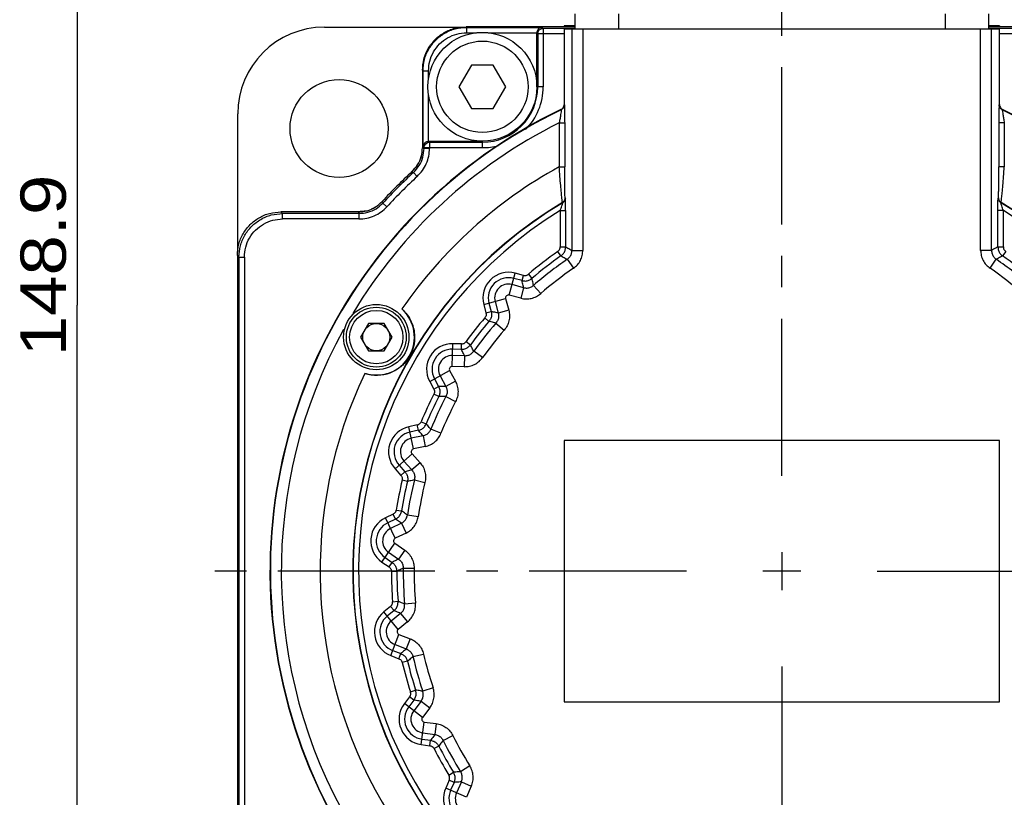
# Model space of a CAD drawing. Extents: x -75 to 555, y -102 to 343.
# Tile 4 of 24: x 16 to 71, y 191 to 234. Entities that reach past the tile are written whole.
import ezdxf
from ezdxf.enums import TextEntityAlignment as Align

# ---------------------------------------------------------------- set-up
doc = ezdxf.new("R2010")
doc.units = 0
doc.header["$LTSCALE"] = 23.1
doc.header["$MEASUREMENT"] = 0
doc.linetypes.add('CENTER', pattern=[0.6, 0.375, -0.075, 0.075, -0.075])
doc.layers.get('0').update_dxf_attribs({"linetype": 'CONTINUOUS'})
doc.layers.add('DEFAULT_1', color=7, linetype='CENTER')
doc.styles.add('TEXTSTYLE_0', font='txt', dxfattribs={"width": 0.8})
doc.dimstyles.new('DIMSTYLE_4', dxfattribs={"dimtxt": 2.5, "dimasz": 0.18, "dimexe": 0.18, "dimexo": 0.0625, "dimgap": 0.09, "dimtad": 0, "dimtih": 1, "dimtoh": 1, "dimdec": 4, "dimlfac": 1.666667, "dimzin": 0, "dimdsep": 46, "dimtxsty": 'Standard', "dimcen": 0.09, "dimadec": 0, "dimazin": 0, "dimtp": 0.1, "dimtm": 0.1, "dimtfac": 1, "dimtdec": 4, "dimtofl": 0, "dimtmove": 0, "dimatfit": 0, "dimfxl": 0, "dimtolj": 1, "dimtzin": 0, "dimarcsym": 0})

# ---------------------------------------------------------------- blocks, each defined once
blk = doc.blocks.new('*D10')
at = {"color": 7, "linetype": 'Continuous'}
for p, q in [((47.714, 262.886), (18.213, 262.886)), ((19.413, 262.886), (19.413, 218.231)), ((19.413, 173.576), (19.413, 218.231)), ((27.239, 173.576), (18.213, 173.576))]:
    blk.add_line(p, q, dxfattribs=at)
for points in [[(19.763, 261.086), (19.413, 262.886), (19.063, 261.086)], [(19.063, 175.376), (19.413, 173.576), (19.763, 175.376)]]:
    blk.add_solid(points, dxfattribs=at)
at = {"color": 7, "linetype": 'Continuous', "style": 'TEXTSTYLE_0', "width": 1.090909}
blk.add_text('148.9', height=2.5, rotation=90, dxfattribs=at).set_placement((18.788, 215.427), (18.788, 225.427), align=Align.FIT)
blk = doc.blocks.new('*D11')
at = {"color": 7, "linetype": 'Continuous'}
for p, q in [((68.764, 247.526), (98.407, 247.526)), ((97.207, 247.526), (97.207, 210.551)), ((97.207, 173.576), (97.207, 210.551)), ((89.239, 173.576), (98.407, 173.576))]:
    blk.add_line(p, q, dxfattribs=at)
for points in [[(97.557, 245.726), (97.207, 247.526), (96.857, 245.726)], [(96.857, 175.376), (97.207, 173.576), (97.557, 175.376)]]:
    blk.add_solid(points, dxfattribs=at)
at = {"color": 7, "linetype": 'Continuous', "style": 'TEXTSTYLE_0', "width": 1.090909}
blk.add_text('123.3', height=2.5, rotation=90, dxfattribs=at).set_placement((96.582, 206.394), (96.582, 216.394), align=Align.FIT)

msp = doc.modelspace()

# ---------------------------------------------------------------- linework, layer by layer
at = {"color": 7, "linetype": 'Continuous'}
for p, q in [((46.839069, 234.29614), (46.839069, 233.45614)), ((49.239069, 234.29614), (49.239069, 233.45614)), ((67.239069, 234.29614), (67.239069, 233.45614)), ((69.639069, 234.29614), (69.639069, 233.45614)), ((33.039069, 233.555194), (40.679705, 233.555194)), ((40.838704, 233.57614), (40.870214, 233.544629)), ((46.839069, 233.57614), (40.838704, 233.57614)), ((40.870214, 233.544629), (40.870214, 233.244675)), ((40.870214, 233.544629), (45.033879, 233.544629)), ((45.09148, 233.487027), (45.033879, 233.544629)), ((45.09148, 233.487027), (45.09148, 230.267981)), ((46.839069, 233.487027), (45.09148, 233.487027)), ((46.239069, 233.63614), (46.239069, 233.57614)), ((46.839069, 233.63614), (46.239069, 233.63614)), ((46.239069, 233.45614), (46.239069, 229.285253)), ((46.239069, 233.45614), (70.239069, 233.45614)), ((46.67912, 233.45614), (46.67912, 221.258429)), ((47.279028, 233.45614), (47.279028, 221.258429)), ((69.19911, 221.258429), (69.19911, 233.45614)), ((70.239069, 233.63614), (69.639069, 233.63614)), ((75.639435, 233.57614), (69.639069, 233.57614)), ((75.550323, 233.487027), (69.639069, 233.487027)), ((69.799019, 221.258429), (69.799019, 233.45614)), ((70.239069, 233.63614), (70.239069, 233.57614)), ((70.239069, 229.285253), (70.239069, 233.45614)), ((40.870214, 233.244675), (41.413205, 233.244675)), ((42.064934, 233.244675), (44.739069, 233.244675)), ((44.739069, 230.267981), (44.739069, 233.244675)), ((44.791526, 233.187073), (44.739069, 233.23953)), ((44.791526, 233.187073), (44.791526, 230.267981)), ((46.239069, 233.187073), (44.791526, 233.187073)), ((75.550323, 233.187073), (70.239069, 233.187073)), ((38.439069, 231.176505), (38.439069, 226.9144)), ((38.439069, 231.176505), (38.47058, 231.144995)), ((38.47058, 226.973172), (38.47058, 231.144995)), ((38.47058, 231.144995), (38.770534, 231.144995)), ((38.770534, 230.699197), (38.770534, 231.144995)), ((41.14189, 231.467981), (40.449069, 230.267981)), ((42.336249, 231.467981), (41.14189, 231.467981)), ((43.029069, 230.267981), (42.336249, 231.467981)), ((40.449069, 230.267981), (41.14189, 229.067981)), ((42.336249, 229.067981), (43.029069, 230.267981)), ((45.09148, 230.267981), (44.739069, 230.267981)), ((38.770534, 227.267981), (38.770534, 229.836765)), ((41.14189, 229.067981), (42.336249, 229.067981)), ((46.089571, 229.001294), (46.068569, 229.014672)), ((46.260198, 229.271936), (46.239069, 229.285253)), ((70.217941, 229.271936), (70.239069, 229.285253)), ((70.388568, 229.001294), (70.40957, 229.014672)), ((28.260015, 221.135504), (28.260015, 228.77614)), ((45.975679, 228.278537), (45.975679, 225.862288)), ((45.975679, 228.278537), (46.275634, 228.278537)), ((46.275634, 228.278537), (46.275634, 225.862288)), ((70.202505, 228.278537), (70.202505, 225.862288)), ((70.502459, 228.278537), (70.202505, 228.278537)), ((70.502459, 228.278537), (70.502459, 225.862288)), ((38.528182, 226.91557), (38.47058, 226.973172)), ((38.528182, 226.91557), (38.528182, 226.875421)), ((38.528182, 226.91557), (41.739069, 226.91557)), ((38.828136, 226.875421), (38.528182, 226.875421)), ((38.770534, 227.267981), (41.739069, 227.267981)), ((38.828136, 227.215525), (38.775679, 227.267981)), ((38.828136, 227.215525), (38.828136, 226.875421)), ((38.828136, 227.215525), (41.739069, 227.215525)), ((41.739069, 226.91557), (41.739069, 227.267981)), ((45.975679, 225.862288), (46.275634, 225.862288)), ((70.502459, 225.862288), (70.202505, 225.862288)), ((37.949284, 225.553078), (38.152755, 225.332687)), ((46.317709, 224.139913), (46.301359, 224.149213)), ((70.16043, 224.139913), (70.176779, 224.149213)), ((36.482522, 223.662454), (36.262131, 223.865925)), ((46.171, 223.88206), (46.154751, 223.891419)), ((70.307139, 223.88206), (70.323388, 223.891419)), ((30.638704, 223.37614), (30.727816, 223.287027)), ((34.900809, 223.37614), (30.638704, 223.37614)), ((30.727816, 222.987073), (30.727816, 223.287027)), ((34.939788, 223.287027), (30.727816, 223.287027)), ((34.939788, 223.287027), (34.939788, 222.987073)), ((46.028044, 223.445183), (46.028044, 221.442147)), ((46.028044, 223.445183), (46.327999, 223.445183)), ((46.327999, 223.445183), (46.327999, 221.442147)), ((70.450094, 223.445183), (70.15014, 223.445183)), ((70.15014, 221.442147), (70.15014, 223.445183)), ((70.450094, 221.442147), (70.450094, 223.445183)), ((34.939788, 222.987073), (30.727816, 222.987073)), ((46.028044, 221.442147), (46.327999, 221.442147)), ((70.15014, 221.442147), (70.450094, 221.442147)), ((28.239069, 220.976505), (28.239069, 186.175774)), ((28.239069, 220.976505), (28.328182, 220.887393)), ((28.328182, 220.887393), (28.328182, 190.428551)), ((28.328182, 220.887393), (28.628136, 220.887393)), ((28.628136, 220.887393), (28.628136, 190.128596)), ((46.072203, 220.950744), (45.900147, 221.196446)), ((46.67912, 221.258429), (47.279028, 221.258429)), ((69.799019, 221.258429), (69.19911, 221.258429)), ((70.577992, 221.196446), (70.405935, 220.950744)), ((46.419139, 220.764122), (46.759067, 220.269815)), ((69.719072, 220.269815), (70.059, 220.764122)), ((43.219117, 218.792102), (43.542895, 220.000459)), ((44.002895, 219.877203), (43.542895, 220.000459)), ((43.925261, 219.587469), (44.002895, 219.877203)), ((44.275243, 219.938772), (44.469958, 219.710608)), ((44.013663, 219.200275), (43.374384, 219.371569)), ((43.925261, 219.587469), (43.465261, 219.710726)), ((44.95559, 218.873801), (44.562261, 219.326772)), ((43.858396, 218.620807), (43.219117, 218.792102)), ((44.013663, 219.200275), (43.858396, 218.620807)), ((41.81475, 218.272314), (43.023107, 218.596092)), ((41.81475, 218.272314), (41.938006, 217.812314)), ((42.104483, 218.349948), (42.22774, 217.889948)), ((42.44364, 218.440825), (42.614934, 217.801546)), ((43.023107, 218.596092), (43.194402, 217.956813)), ((41.938006, 217.812314), (42.22774, 217.889948)), ((43.194402, 217.956813), (42.614934, 217.801546)), ((35.458627, 217.22614), (35.025614, 216.47614)), ((36.332601, 217.22614), (35.458627, 217.22614)), ((36.765614, 216.47614), (36.332601, 217.22614)), ((42.104601, 217.345251), (41.876437, 217.539966)), ((42.488437, 217.252948), (42.941408, 216.859619)), ((35.025614, 216.47614), (35.458627, 215.72614)), ((36.332601, 215.72614), (36.765614, 216.47614)), ((40.082023, 214.865345), (40.11477, 216.1159)), ((40.590834, 216.103434), (40.11477, 216.1159)), ((40.582982, 215.803583), (40.590834, 216.103434)), ((40.841284, 216.226881), (41.083883, 216.050477)), ((35.458627, 215.72614), (36.332601, 215.72614)), ((40.759331, 215.447724), (40.097727, 215.465048)), ((40.582982, 215.803583), (40.106918, 215.816049)), ((40.759331, 215.447724), (40.743627, 214.848021)), ((41.751446, 215.350159), (41.26324, 215.698793)), ((40.743627, 214.848021), (40.082023, 214.865345)), ((38.837801, 214.032076), (39.937187, 214.628994)), ((39.409977, 214.342742), (39.725775, 213.761115)), ((39.937187, 214.628994), (40.252985, 214.047366)), ((38.837801, 214.032076), (39.065037, 213.61356)), ((39.101406, 214.175202), (39.328642, 213.756686)), ((40.252985, 214.047366), (39.725775, 213.761115)), ((39.065037, 213.61356), (39.328642, 213.756686)), ((39.336062, 213.198293), (39.068747, 213.334363)), ((39.730841, 213.198145), (40.263117, 212.921427)), ((38.154017, 211.637405), (37.688197, 211.538392)), ((38.216381, 211.344006), (38.154017, 211.637405)), ((38.368729, 211.815908), (38.645806, 211.701011)), ((37.948291, 210.314745), (37.688197, 211.538392)), ((38.216381, 211.344006), (37.750561, 211.244993)), ((39.45841, 211.175883), (38.902306, 211.400914)), ((38.470931, 211.039147), (37.823563, 210.901545)), ((38.470931, 211.039147), (38.595659, 210.452348)), ((46.239069, 210.77614), (46.239069, 196.37614)), ((70.239069, 210.77614), (46.239069, 210.77614)), ((70.239069, 196.37614), (70.239069, 210.77614)), ((36.93297, 209.214042), (37.862632, 210.051113)), ((37.862632, 210.051113), (38.305483, 209.559277)), ((38.595659, 210.452348), (37.948291, 210.314745)), ((37.416813, 209.649696), (37.859664, 209.15786)), ((38.305483, 209.559277), (37.859664, 209.15786)), ((36.93297, 209.214042), (37.251628, 208.860136)), ((37.155879, 209.41475), (37.474537, 209.060845)), ((37.251628, 208.860136), (37.474537, 209.060845)), ((37.612107, 208.519612), (37.320412, 208.58952)), ((37.996012, 208.611628), (38.57818, 208.466813)), ((36.827104, 206.72591), (36.397268, 206.520889)), ((36.956237, 206.455175), (36.827104, 206.72591)), ((36.994213, 206.949604), (37.290456, 206.902563)), ((36.935831, 205.391769), (36.397268, 206.520889)), ((36.956237, 206.455175), (36.526402, 206.250154)), ((37.274922, 206.218163), (36.677563, 205.933238)), ((37.274922, 206.218163), (37.533189, 205.676694)), ((38.203196, 206.581643), (37.609925, 206.670637)), ((37.533189, 205.676694), (36.935831, 205.391769)), ((36.205517, 204.084456), (36.914082, 205.115424)), ((36.914082, 205.115424), (37.459514, 204.74056)), ((36.57429, 204.621024), (37.119722, 204.246159)), ((37.459514, 204.74056), (37.119722, 204.246159)), ((58.239069, 204.62614), (58.239069, 202.52614)), ((36.205517, 204.084456), (36.597988, 203.814718)), ((36.375413, 204.331656), (36.767884, 204.061918)), ((36.597988, 203.814718), (36.767884, 204.061918)), ((37.028, 203.567755), (36.728046, 203.567636)), ((37.379818, 203.746849), (37.979707, 203.74194)), ((59.289069, 203.57614), (57.189069, 203.57614)), ((36.79369, 201.896881), (37.092729, 201.920297)), ((36.683419, 201.640357), (36.313321, 201.340658)), ((37.100591, 200.368461), (36.313321, 201.340658)), ((36.872186, 201.407249), (36.502088, 201.10755)), ((36.872186, 201.407249), (36.683419, 201.640357)), ((38.055168, 201.821319), (37.457514, 201.769358)), ((37.237395, 201.251181), (36.723056, 200.834677)), ((37.61493, 200.784964), (37.100591, 200.368461)), ((37.237395, 201.251181), (37.61493, 200.784964)), ((36.695642, 198.92678), (37.143954, 200.094674)), ((37.143954, 200.094674), (37.761826, 199.857496)), ((37.761826, 199.857496), (37.546838, 199.297433)), ((36.803136, 199.206812), (37.247732, 199.036147)), ((36.928966, 199.534611), (37.546838, 199.297433)), ((36.695642, 198.92678), (37.140238, 198.756116)), ((37.140238, 198.756116), (37.247732, 199.036147)), ((37.616021, 198.616361), (37.324383, 198.546223)), ((37.91631, 198.872637), (38.500769, 199.007905)), ((37.778243, 196.936955), (38.063553, 197.029533)), ((39.022506, 197.157967), (38.453495, 196.967922)), ((37.730903, 196.661776), (37.440994, 196.28396)), ((37.968872, 196.479176), (37.678964, 196.101359)), ((37.968872, 196.479176), (37.730903, 196.661776)), ((38.433466, 195.522409), (37.440994, 196.28396)), ((38.360424, 196.412676), (37.957527, 195.887611)), ((38.360424, 196.412676), (38.836363, 196.047475)), ((38.836363, 196.047475), (38.433466, 195.522409)), ((46.239069, 196.37614), (70.239069, 196.37614)), ((38.37626, 194.026029), (38.539546, 195.266311)), ((38.539546, 195.266311), (39.195714, 195.179925)), ((39.195714, 195.179925), (39.11741, 194.585148)), ((38.415412, 194.323417), (38.887564, 194.261257)), ((38.461242, 194.671534), (39.11741, 194.585148)), ((38.848412, 193.963869), (38.887564, 194.261257)), ((39.57584, 194.258341), (40.112573, 194.526311)), ((38.37626, 194.026029), (38.848412, 193.963869)), ((39.343675, 193.939045), (39.076468, 193.802763)), ((41.051754, 192.849284), (40.54283, 192.531657)), ((39.893464, 192.343911), (40.149279, 192.500536)), ((39.911671, 192.065284), (39.717972, 191.630229)), ((40.860803, 191.121408), (39.717972, 191.630229)), ((40.185693, 191.943282), (39.911671, 192.065284)), ((40.185693, 191.943282), (39.991994, 191.508227)), ((40.58195, 191.970025), (40.312759, 191.365413)), ((40.58195, 191.970025), (41.129993, 191.72602)), ((41.129993, 191.72602), (40.860803, 191.121408))]:
    msp.add_line(p, q, dxfattribs=at)
for points in [[(44.791526, 233.187073), (44.814385, 233.30184), (44.879413, 233.399141), (44.976714, 233.464169), (45.09148, 233.487027)], [(38.528182, 226.91557), (38.55104, 227.030337), (38.616068, 227.127638), (38.713369, 227.192666), (38.828136, 227.215525)]]:
    msp.add_lwpolyline(points, dxfattribs=at)
for centre, radius in [((41.739069, 230.267981), 3), ((41.739069, 230.267981), 2.52), ((33.843885, 227.971324), 2.7), ((35.895614, 216.47614), 1.8), ((35.895614, 216.47614), 1.65), ((35.895614, 216.47614), 1.47), ((35.895614, 216.47614), 0.75)]:
    msp.add_circle(centre, radius, dxfattribs=at)
for centre, radius, start, end in [((33.039069, 228.77614), 4.779054, 90, 180), ((41.739069, 230.267981), 3.052457, 270, 360), ((41.739069, 230.267981), 3.352411, 315.3164967, 360), ((58.239069, 203.57614), 28.2, 115.567748, 64.432252), ((58.239069, 203.57614), 28.178871, 115.5409652, 64.4590348), ((58.239069, 203.57614), 27.578963, 116.401886, 148.9921374), ((41.739069, 230.267981), 3.352411, 270, 285.284159), ((58.239069, 203.57614), 25.437436, 118.822652, 145.3725437), ((58.239069, 203.57614), 30, 132.784479, 137.215521), ((58.239069, 203.57614), 29.910888, 132.7141491, 137.2858509), ((58.239069, 203.57614), 29.610933, 132.7141491, 137.2858509), ((58.239069, 203.57614), 23.63771, 120.7458283, 59.2541717), ((58.239069, 203.57614), 23.621361, 120.7235607, 59.2764393), ((58.239069, 203.57614), 23.321407, 121.5738603, 58.4261397), ((58.239069, 203.57614), 21.511025, 125.0022944, 130.477351), ((58.239069, 203.57614), 21.211071, 125.0022944, 130.477351), ((58.239069, 203.57614), 21.211071, 49.522649, 54.9977056), ((58.239069, 203.57614), 20.85995, 124.5157485, 130.9688915), ((58.239069, 203.57614), 20.85995, 49.0311085, 55.4842515), ((43.177695, 218.637514), 1.411025, 75, 195), ((43.177695, 218.637514), 1.111071, 75, 195), ((58.239069, 203.57614), 20.260041, 124.5157485, 130.9688915), ((58.239069, 203.57614), 20.260041, 49.0311085, 55.4842515), ((43.177695, 218.637514), 0.75995, 75, 195), ((43.177695, 218.637514), 0.160041, 75, 195), ((35.895614, 216.47614), 2.1, 252.2474458, 47.7525542), ((58.239069, 203.57614), 21.511025, 139.522649, 143.977351), ((58.239069, 203.57614), 21.211071, 139.522649, 143.977351), ((58.239069, 203.57614), 20.85995, 139.0311085, 144.4688915), ((58.239069, 203.57614), 27.578963, 151.127441, 269.1920891), ((58.239069, 203.57614), 20.260041, 139.0311085, 144.4688915), ((58.239069, 203.57614), 27.578963, 270.8079026, 28.8725592), ((40.077834, 214.705359), 1.411025, 88.5, 208.5), ((40.077834, 214.705359), 1.111071, 88.5, 208.5), ((40.077834, 214.705359), 0.75995, 88.5, 208.5), ((40.077834, 214.705359), 0.160041, 88.5, 208.5), ((58.239069, 203.57614), 25.437436, 154.6274563, 265.3725437), ((58.239069, 203.57614), 25.437436, 274.6274563, 25.3725437), ((58.239069, 203.57614), 21.511025, 153.022649, 157.477351), ((58.239069, 203.57614), 21.211071, 153.022649, 157.477351), ((58.239069, 203.57614), 20.85995, 152.5311085, 157.9688915), ((58.239069, 203.57614), 20.260041, 152.5311085, 157.9688915), ((37.981566, 210.158202), 1.411025, 102, 222), ((37.981566, 210.158202), 1.111071, 102, 222), ((37.981566, 210.158202), 0.75995, 102, 222), ((37.981566, 210.158202), 0.160041, 102, 222), ((58.239069, 203.57614), 21.511025, 166.522649, 170.977351), ((58.239069, 203.57614), 21.211071, 166.522649, 170.977351), ((58.239069, 203.57614), 20.85995, 166.0311085, 171.4688915), ((58.239069, 203.57614), 20.260041, 166.0311085, 171.4688915), ((37.00473, 205.247318), 1.411025, 115.5, 235.5), ((37.00473, 205.247318), 1.111071, 115.5, 235.5), ((37.00473, 205.247318), 0.75995, 115.5, 235.5), ((37.00473, 205.247318), 0.160041, 115.5, 235.5), ((58.239069, 203.57614), 21.511025, 180.022649, 184.477351), ((58.239069, 203.57614), 21.211071, 180.022649, 184.477351), ((58.239069, 203.57614), 20.85995, 179.5311085, 184.9688915), ((58.239069, 203.57614), 20.260041, 179.5311085, 184.9688915), ((37.201308, 200.244086), 1.411025, 129, 249), ((37.201308, 200.244086), 1.111071, 129, 249), ((37.201308, 200.244086), 0.75995, 129, 249), ((37.201308, 200.244086), 0.160041, 129, 249), ((58.239069, 203.57614), 21.211071, 193.522649, 197.977351), ((58.239069, 203.57614), 20.85995, 193.0311085, 198.4688915), ((58.239069, 203.57614), 20.260041, 193.0311085, 198.4688915), ((58.239069, 203.57614), 21.511025, 193.522649, 197.977351), ((38.560435, 195.424983), 1.411025, 142.5, 262.5), ((38.560435, 195.424983), 1.111071, 142.5, 262.5), ((38.560435, 195.424983), 0.75995, 142.5, 262.5), ((38.560435, 195.424983), 0.160041, 142.5, 262.5), ((58.239069, 203.57614), 20.85995, 206.5311085, 211.9688915), ((58.239069, 203.57614), 20.260041, 206.5311085, 211.9688915), ((58.239069, 203.57614), 21.511025, 207.022649, 211.477351), ((58.239069, 203.57614), 21.211071, 207.022649, 211.477351), ((41.007007, 191.056314), 1.411025, 156, 276), ((41.007007, 191.056314), 1.111071, 156, 276), ((41.007007, 191.056314), 0.75995, 156, 276)]:
    msp.add_arc(centre, radius, start, end, dxfattribs=at)
for points in [[(38.439069, 231.176505), (38.520957, 231.798103), (38.760325, 232.376014), (39.141862, 232.873347), (39.639195, 233.254884), (40.217106, 233.494252), (40.838704, 233.57614)], [(38.47058, 231.144995), (38.552308, 231.765901), (38.791972, 232.344649), (39.173411, 232.8418), (39.670563, 233.223238), (40.249311, 233.462901), (40.870214, 233.544629)], [(44.753504, 233.332405), (44.739113, 233.244675)], [(44.938336, 233.526744), (44.857206, 233.481663), (44.794062, 233.414874), (44.753504, 233.332405)], [(45.033879, 233.544629), (44.938336, 233.526744)], [(38.770534, 231.144995), (38.840777, 231.683607), (39.050508, 232.192613), (39.385477, 232.629731), (39.822595, 232.964701), (40.331602, 233.174432), (40.870214, 233.244675)], [(46.089571, 229.001294), (46.088423, 228.972185), (46.076955, 228.884574), (46.054184, 228.735935), (46.019987, 228.52989), (45.975679, 228.278537)], [(46.239069, 229.285253), (46.218249, 229.175446), (46.158637, 229.080844), (46.068569, 229.014672)], [(46.260198, 229.271936), (46.239339, 229.162077), (46.179701, 229.067481), (46.089571, 229.001294)], [(46.260198, 229.271936), (46.264624, 229.228512), (46.268834, 229.100178), (46.272365, 228.88903), (46.274774, 228.605513), (46.275634, 228.278537)], [(70.217941, 229.271936), (70.213519, 229.22859), (70.209312, 229.10051), (70.205778, 228.889354), (70.203366, 228.605723), (70.202505, 228.278537)], [(70.388568, 229.001294), (70.298438, 229.067481), (70.2388, 229.162077), (70.217941, 229.271936)], [(70.239069, 229.285253), (70.25989, 229.175446), (70.319501, 229.080844), (70.40957, 229.014672)], [(70.388568, 229.001294), (70.389713, 228.972259), (70.401136, 228.88494), (70.42389, 228.736353), (70.45808, 228.530292), (70.502459, 228.278537)], [(37.861794, 225.593556), (38.174218, 225.974623), (38.371611, 226.426271), (38.439069, 226.9144)], [(37.949284, 225.553078), (38.262606, 225.934459), (38.460497, 226.386484), (38.528182, 226.875421)], [(38.152755, 225.332687), (38.437648, 225.655862), (38.651897, 226.033375), (38.783939, 226.446875), (38.828136, 226.875421)], [(38.439069, 226.9144), (38.468788, 226.901408), (38.498492, 226.888415), (38.513435, 226.881876)], [(38.47058, 226.973172), (38.488465, 227.068714)], [(38.488465, 227.068714), (38.533546, 227.149844), (38.600335, 227.212989), (38.682804, 227.253547)], [(38.513435, 226.881876), (38.528182, 226.875421)], [(38.682804, 227.253547), (38.770534, 227.267937)], [(38.347476, 226.347509), (38.288473, 226.193651)], [(38.371611, 226.426271), (38.347476, 226.347509)], [(38.147787, 225.932795), (37.861794, 225.593556)], [(46.154751, 223.891419), (46.143151, 223.954267), (46.122387, 224.13432), (46.09315, 224.430883), (46.056973, 224.835564), (46.016584, 225.325581), (45.975679, 225.862288)], [(46.301359, 224.149213), (46.29535, 224.199421), (46.28944, 224.348958), (46.284056, 224.600445), (46.279619, 224.952076), (46.276668, 225.385278), (46.275634, 225.862288)], [(70.176779, 224.149213), (70.182783, 224.199336), (70.188688, 224.348574), (70.194074, 224.599946), (70.198514, 224.951548), (70.20147, 225.384964), (70.202505, 225.862288)], [(70.323388, 223.891419), (70.334966, 223.954107), (70.355685, 224.133697), (70.384913, 224.430084), (70.421103, 224.834837), (70.461523, 225.325176), (70.502459, 225.862288)], [(37.861794, 225.593556), (37.890981, 225.580061), (37.920144, 225.566568), (37.949284, 225.553078)], [(46.154751, 223.891419), (46.232837, 223.958414), (46.283701, 224.047852), (46.301359, 224.149213)], [(46.317709, 224.139913), (46.300037, 224.038516), (46.249137, 223.949054), (46.171, 223.88206)], [(46.327999, 223.445183), (46.327396, 223.679883), (46.325725, 223.880674), (46.32334, 224.025867), (46.320574, 224.111499), (46.317709, 224.139913)], [(70.15014, 223.445183), (70.150741, 223.679515), (70.152407, 223.8801), (70.154787, 224.025353), (70.157559, 224.111382), (70.16043, 224.139913)], [(70.307139, 223.88206), (70.229002, 223.949054), (70.178102, 224.038516), (70.16043, 224.139913)], [(70.176779, 224.149213), (70.194438, 224.047852), (70.245302, 223.958414), (70.323388, 223.891419)], [(34.900809, 223.37614), (35.388938, 223.443598), (35.840586, 223.640991), (36.221653, 223.953415)], [(34.939788, 223.287027), (35.428707, 223.354706), (35.880734, 223.552593), (36.262131, 223.865925)], [(34.939788, 222.987073), (35.368335, 223.03127), (35.781836, 223.163313), (36.159348, 223.377561), (36.482522, 223.662454)], [(35.769374, 223.599579), (35.621556, 223.526735)], [(35.840586, 223.640991), (35.769374, 223.599579)], [(36.221653, 223.953415), (36.235148, 223.924228), (36.248641, 223.895065), (36.262131, 223.865925)], [(46.028044, 223.445183), (46.076508, 223.585334), (46.11683, 223.7052), (46.147638, 223.79988), (46.166421, 223.861434), (46.171, 223.88206)], [(70.450094, 223.445183), (70.401594, 223.585393), (70.361265, 223.705264), (70.330464, 223.799912), (70.311718, 223.861432), (70.307139, 223.88206)], [(28.239069, 220.976505), (28.320957, 221.598103), (28.560325, 222.176014), (28.941862, 222.673347), (29.439195, 223.054884), (30.017106, 223.294252), (30.638704, 223.37614)], [(28.328182, 220.887393), (28.40991, 221.508299), (28.649574, 222.087047), (29.031013, 222.584198), (29.528164, 222.965637), (30.106912, 223.2053), (30.727816, 223.287027)], [(35.341126, 223.430853), (34.900809, 223.37614)], [(34.900809, 223.37614), (34.913801, 223.346421), (34.926794, 223.316717), (34.939788, 223.287027)], [(28.628136, 220.887393), (28.698378, 221.426005), (28.90811, 221.935012), (29.243079, 222.37213), (29.680197, 222.707099), (30.189204, 222.916831), (30.727816, 222.987073)], [(45.900147, 221.196446), (45.96817, 221.26233), (46.013096, 221.348635), (46.028044, 221.442147)], [(46.072203, 220.950744), (46.209257, 221.083878), (46.29756, 221.253515), (46.327999, 221.442147)], [(46.327999, 221.442147), (46.445349, 221.380957), (46.562389, 221.319718), (46.67912, 221.258429)], [(70.15014, 221.442147), (70.03279, 221.380957), (69.91575, 221.319718), (69.799019, 221.258429)], [(70.15014, 221.442147), (70.180579, 221.253515), (70.268882, 221.083878), (70.405935, 220.950744)], [(70.450094, 221.442147), (70.465043, 221.348635), (70.509968, 221.26233), (70.577992, 221.196446)], [(46.072203, 220.950744), (46.188346, 220.888493), (46.303991, 220.826286), (46.419139, 220.764122)], [(46.419139, 220.764122), (46.558411, 220.897479), (46.648152, 221.068105), (46.67912, 221.258429)], [(46.759067, 220.269815), (46.975246, 220.460502), (47.141114, 220.699922), (47.244402, 220.972255), (47.279028, 221.258429)], [(69.19911, 221.258429), (69.233736, 220.972254), (69.337025, 220.699921), (69.502893, 220.460502), (69.719072, 220.269815)], [(69.799019, 221.258429), (69.829985, 221.068109), (69.919725, 220.897483), (70.059, 220.764122)], [(70.405935, 220.950744), (70.289793, 220.888493), (70.174148, 220.826286), (70.059, 220.764122)], [(44.002895, 219.877203), (44.097904, 219.867486), (44.193653, 219.889131), (44.275243, 219.938772)], [(43.925261, 219.587469), (44.117013, 219.568149), (44.305164, 219.610684), (44.469958, 219.710608)], [(44.013663, 219.200275), (43.984067, 219.329052), (43.9546, 219.458116), (43.925261, 219.587469)], [(44.013663, 219.200275), (44.207202, 219.181032), (44.396685, 219.224723), (44.562261, 219.326772)], [(44.562261, 219.326772), (44.531407, 219.454221), (44.50064, 219.582166), (44.469958, 219.710608)], [(43.858396, 218.620807), (44.146279, 218.580136), (44.438515, 218.6106), (44.714583, 218.711177), (44.95559, 218.873801)], [(37.307515, 218.030661), (37.596326, 217.709517), (37.825053, 217.314108), (37.958353, 216.908181), (38.006678, 216.535527), (37.996092, 216.219812), (37.948598, 215.948081), (37.87184, 215.700388), (37.750818, 215.439844), (37.581985, 215.185675), (37.400953, 214.983078), (37.18284, 214.796308), (36.908684, 214.62294), (36.556536, 214.474913), (36.13334, 214.386075), (35.674609, 214.386942), (35.25531, 214.476137)], [(41.938006, 217.812314), (41.947724, 217.717308), (41.926077, 217.621553), (41.876437, 217.539966)], [(42.22774, 217.889948), (42.247058, 217.698167), (42.204536, 217.510073), (42.104601, 217.345251)], [(42.614934, 217.801546), (42.486158, 217.831142), (42.357093, 217.860609), (42.22774, 217.889948)], [(42.614934, 217.801546), (42.634175, 217.607973), (42.5905, 217.418557), (42.488437, 217.252948)], [(43.194402, 217.956813), (43.235073, 217.66893), (43.204609, 217.376694), (43.104032, 217.100626), (42.941408, 216.859619)], [(42.488437, 217.252948), (42.360988, 217.283802), (42.233043, 217.314569), (42.104601, 217.345251)], [(40.582982, 215.803583), (40.773946, 215.82956), (40.946968, 215.914842), (41.083883, 216.050477)], [(40.590834, 216.103434), (40.685487, 216.116165), (40.773537, 216.159565), (40.841284, 216.226881)], [(41.26324, 215.698793), (41.203487, 215.815518), (41.143701, 215.932746), (41.083883, 216.050477)], [(40.759331, 215.447724), (40.70049, 215.566033), (40.641707, 215.684653), (40.582982, 215.803583)], [(40.759331, 215.447724), (40.952014, 215.474194), (41.126062, 215.560911), (41.26324, 215.698793)], [(40.743627, 214.848021), (41.033051, 214.875678), (41.3101, 214.973521), (41.555062, 215.135766), (41.751446, 215.350159)], [(40.252985, 214.047366), (40.359738, 213.776932), (40.398337, 213.485659), (40.364985, 213.193739), (40.263117, 212.921427)], [(39.065037, 213.61356), (39.096665, 213.523447), (39.097969, 213.425285), (39.068747, 213.334363)], [(39.725775, 213.761115), (39.593648, 213.75983), (39.46127, 213.758354), (39.328642, 213.756686)], [(39.328642, 213.756686), (39.392197, 213.574713), (39.394759, 213.38189), (39.336062, 213.198293)], [(39.725775, 213.761115), (39.789673, 213.577382), (39.791423, 213.383005), (39.730841, 213.198145)], [(39.730841, 213.198145), (39.599711, 213.198393), (39.468118, 213.198443), (39.336062, 213.198293)], [(38.154017, 211.637405), (38.243083, 211.671881), (38.318568, 211.734636), (38.368729, 211.815908)], [(38.216381, 211.344006), (38.396005, 211.413845), (38.544338, 211.537162), (38.645806, 211.701011)], [(38.902306, 211.400914), (38.816955, 211.500465), (38.731455, 211.600497), (38.645806, 211.701011)], [(38.470931, 211.039147), (38.386097, 211.140451), (38.301248, 211.242071), (38.216381, 211.344006)], [(38.470931, 211.039147), (38.652111, 211.109866), (38.801106, 211.234819), (38.902306, 211.400914)], [(38.595659, 210.452348), (38.870629, 210.546806), (39.117183, 210.706621), (39.317501, 210.921569), (39.45841, 211.175883)], [(38.305483, 209.559277), (38.472417, 209.321236), (38.577947, 209.047022), (38.613664, 208.755381), (38.57818, 208.466813)], [(37.859664, 209.15786), (37.731487, 209.125767), (37.603111, 209.093428), (37.474537, 209.060845)], [(37.474537, 209.060845), (37.578817, 208.898737), (37.626322, 208.711839), (37.612107, 208.519612)], [(37.859664, 209.15786), (37.964688, 208.994121), (38.011766, 208.805523), (37.996012, 208.611628)], [(37.251628, 208.860136), (37.303418, 208.779897), (37.327602, 208.684751), (37.320412, 208.58952)], [(37.996012, 208.611628), (37.868447, 208.581258), (37.740479, 208.550586), (37.612107, 208.519612)], [(36.827104, 206.72591), (36.90566, 206.780224), (36.96441, 206.858868), (36.994213, 206.949604)], [(36.956237, 206.455175), (37.114594, 206.565017), (37.230041, 206.719555), (37.290456, 206.902563)], [(37.609925, 206.670637), (37.503693, 206.747513), (37.397203, 206.824821), (37.290456, 206.902563)], [(37.274922, 206.218163), (37.168783, 206.296865), (37.062555, 206.375869), (36.956237, 206.455175)], [(37.274922, 206.218163), (37.434586, 206.329224), (37.550296, 206.485506), (37.609925, 206.670637)], [(37.533189, 205.676694), (37.778511, 205.832733), (37.980945, 206.04569), (38.125549, 206.301462), (38.203196, 206.581643)], [(37.459514, 204.74056), (37.677406, 204.548065), (37.844033, 204.306063), (37.946845, 204.030819), (37.979707, 203.74194)], [(37.119722, 204.246159), (37.002578, 204.18503), (36.885299, 204.123617), (36.767884, 204.061918)], [(36.767884, 204.061918), (36.907126, 203.928633), (36.996949, 203.757989), (37.028, 203.567755)], [(37.119722, 204.246159), (37.260068, 204.111462), (37.349873, 203.939064), (37.379818, 203.746849)], [(36.597988, 203.814718), (36.667079, 203.748786), (36.712806, 203.661915), (36.728046, 203.567636)], [(37.379818, 203.746849), (37.262867, 203.687539), (37.145595, 203.627841), (37.028, 203.567755)], [(36.683419, 201.640357), (36.747125, 201.71151), (36.785893, 201.801695), (36.79369, 201.896881)], [(36.872186, 201.407249), (37.000526, 201.551023), (37.076706, 201.728242), (37.092729, 201.920297)], [(37.457514, 201.769358), (37.33627, 201.81931), (37.214676, 201.869623), (37.092729, 201.920297)], [(37.237395, 201.251181), (37.115816, 201.30293), (36.99408, 201.354953), (36.872186, 201.407249)], [(37.237395, 201.251181), (37.366721, 201.396446), (37.44275, 201.575422), (37.457514, 201.769358)], [(37.61493, 200.784964), (37.817047, 200.993961), (37.964173, 201.24829), (38.045073, 201.530753), (38.055168, 201.821319)], [(37.761826, 199.857496), (38.018635, 199.721186), (38.237152, 199.524768), (38.401378, 199.28113), (38.500769, 199.007905)], [(37.546838, 199.297433), (37.447201, 199.210646), (37.347499, 199.123551), (37.247732, 199.036147)], [(37.546838, 199.297433), (37.714751, 199.19922), (37.84232, 199.052551), (37.91631, 198.872637)], [(37.140238, 198.756116), (37.222811, 198.708134), (37.287555, 198.634338), (37.324383, 198.546223)], [(37.247732, 199.036147), (37.414241, 198.93905), (37.541418, 198.79409), (37.616021, 198.616361)], [(37.91631, 198.872637), (37.816436, 198.787664), (37.71634, 198.702238), (37.616021, 198.616361)], [(37.968872, 196.479176), (38.060102, 196.648938), (38.092807, 196.839044), (38.063553, 197.029533)], [(38.453495, 196.967922), (38.32394, 196.98819), (38.19396, 197.008727), (38.063553, 197.029533)], [(38.360424, 196.412676), (38.452265, 196.584118), (38.484412, 196.775898), (38.453495, 196.967922)], [(38.836363, 196.047475), (38.984107, 196.29788), (39.067796, 196.579529), (39.080521, 196.873072), (39.022506, 197.157967)], [(37.730903, 196.661776), (37.776239, 196.745835), (37.792882, 196.842579), (37.778243, 196.936955)], [(38.360424, 196.412676), (38.230123, 196.434614), (38.099607, 196.45678), (37.968872, 196.479176)], [(39.195714, 195.179925), (39.477248, 195.107331), (39.735581, 194.967353), (39.952145, 194.768785), (40.112573, 194.526311)], [(39.11741, 194.585148), (39.040787, 194.4775), (38.964171, 194.369536), (38.887564, 194.261257)], [(38.887564, 194.261257), (39.07214, 194.205714), (39.229644, 194.094448), (39.343675, 193.939045)], [(39.11741, 194.585148), (39.303611, 194.528848), (39.461895, 194.416011), (39.57584, 194.258341)], [(39.57584, 194.258341), (39.498562, 194.1524), (39.421174, 194.045969), (39.343675, 193.939045)], [(38.848412, 193.963869), (38.939906, 193.93649), (39.020087, 193.879847), (39.076468, 193.802763)], [(41.129993, 191.72602), (41.215199, 192.003997), (41.230826, 192.297401), (41.174673, 192.585804), (41.051754, 192.849284)], [(39.911671, 192.065284), (39.936131, 192.157604), (39.92973, 192.25556), (39.893464, 192.343911)], [(40.54283, 192.531657), (40.412123, 192.521121), (40.28094, 192.510747), (40.149279, 192.500536)], [(40.185693, 191.943282), (40.234772, 192.129651), (40.222194, 192.322139), (40.149279, 192.500536)], [(40.58195, 191.970025), (40.631231, 192.158171), (40.61772, 192.352156), (40.54283, 192.531657)], [(40.58195, 191.970025), (40.450128, 191.960939), (40.318043, 191.952024), (40.185693, 191.943282)]]:
    msp.add_spline(points, degree=3, dxfattribs=at)
at = {"layer": 'DEFAULT_1', "color": 7, "linetype": 'CENTER'}
for p, q in [((58.239069, 208.82614), (58.239069, 263.711848)), ((52.989069, 203.57614), (26.669413, 203.57614)), ((63.489069, 203.57614), (90.309743, 203.57614)), ((58.239069, 198.32614), (58.239069, 171.730358))]:
    msp.add_line(p, q, dxfattribs=at)

# ---------------------------------------------------------------- dimensions: what is measured, and where the dimension line sits
at = {"color": 7, "linetype": 'Continuous'}
for base, p1, p2, angle, picture, middle in [((19.413295, 262.88614), (27.239069, 173.57614), (47.714069, 262.88614), 90, '*D10', (17.538295, 220.426881)), ((97.207186, 173.57614), (68.764069, 247.52614), (89.239069, 173.57614), 270, '*D11', (95.332186, 211.393635))]:
    dim = msp.add_linear_dim(base=base, p1=p1, p2=p2, angle=angle, dimstyle='DIMSTYLE_4', dxfattribs=at)
    dim.commit()
    dim.dimension.update_dxf_attribs({"geometry": picture, "text_midpoint": middle})

doc.saveas('drawing.dxf')
